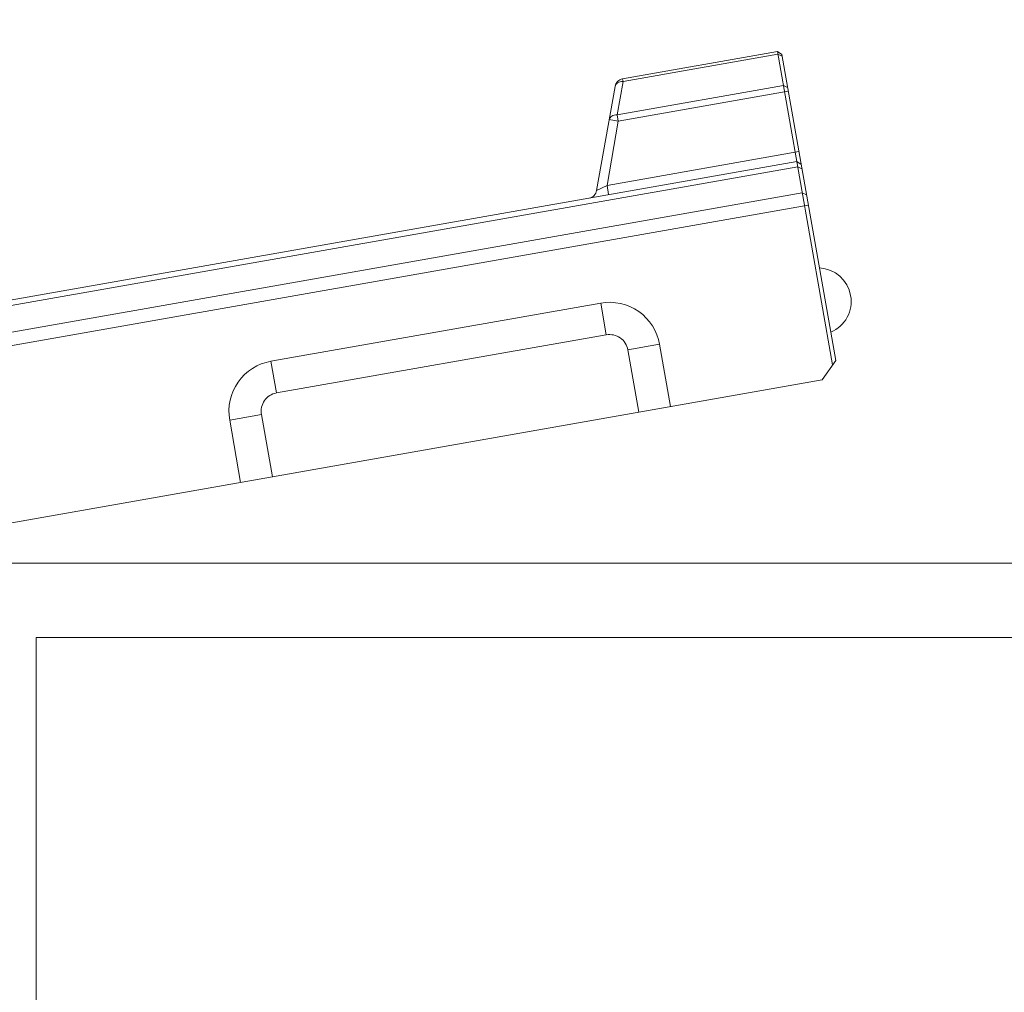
# Model space of a CAD drawing. Header units: millimetres. Extents: x -296 to 295, y -209 to 209.
# Tile 95 of 140: x -8 to 18, y 150 to 176. Entities that reach past the tile are written whole.
import ezdxf
from ezdxf.lldxf.tags import DXFTag

# ---------------------------------------------------------------- set-up
doc = ezdxf.new("R2010")
doc.units = ezdxf.units.MM
doc.header["$MEASUREMENT"] = 0
doc.layers.add('layer 1', color=7, linetype='Continuous')
tags = doc.linetypes.add('New Line124', pattern=[0.8, 0.5, -0.3]).pattern_tags.tags
tags[6:7] = [DXFTag(74, 4), DXFTag(75, 0), DXFTag(340, '0'), DXFTag(46, 1.0), DXFTag(50, 0.0), DXFTag(44, 0.0), DXFTag(45, 0.0)]
tags[4:5] = [DXFTag(74, 4), DXFTag(75, 0), DXFTag(340, '0'), DXFTag(46, 1.0), DXFTag(50, 0.0), DXFTag(44, 0.0), DXFTag(45, 0.0)]
tags = doc.linetypes.add('New Line127', pattern=[0.8, 0.5, -0.3]).pattern_tags.tags
tags[6:7] = [DXFTag(74, 4), DXFTag(75, 0), DXFTag(340, '0'), DXFTag(46, 1.0), DXFTag(50, 0.0), DXFTag(44, 0.0), DXFTag(45, 0.0)]
tags[4:5] = [DXFTag(74, 4), DXFTag(75, 0), DXFTag(340, '0'), DXFTag(46, 1.0), DXFTag(50, 0.0), DXFTag(44, 0.0), DXFTag(45, 0.0)]
tags = doc.linetypes.add('New Line128', pattern=[0.8, 0.5, -0.3]).pattern_tags.tags
tags[6:7] = [DXFTag(74, 4), DXFTag(75, 0), DXFTag(340, '0'), DXFTag(46, 1.0), DXFTag(50, 0.0), DXFTag(44, 0.0), DXFTag(45, 0.0)]
tags[4:5] = [DXFTag(74, 4), DXFTag(75, 0), DXFTag(340, '0'), DXFTag(46, 1.0), DXFTag(50, 0.0), DXFTag(44, 0.0), DXFTag(45, 0.0)]
tags = doc.linetypes.add('New Line129', pattern=[0.8, 0.5, -0.3]).pattern_tags.tags
tags[6:7] = [DXFTag(74, 4), DXFTag(75, 0), DXFTag(340, '0'), DXFTag(46, 1.0), DXFTag(50, 0.0), DXFTag(44, 0.0), DXFTag(45, 0.0)]
tags[4:5] = [DXFTag(74, 4), DXFTag(75, 0), DXFTag(340, '0'), DXFTag(46, 1.0), DXFTag(50, 0.0), DXFTag(44, 0.0), DXFTag(45, 0.0)]
tags = doc.linetypes.add('New Line130', pattern=[0.8, 0.5, -0.3]).pattern_tags.tags
tags[6:7] = [DXFTag(74, 4), DXFTag(75, 0), DXFTag(340, '0'), DXFTag(46, 1.0), DXFTag(50, 0.0), DXFTag(44, 0.0), DXFTag(45, 0.0)]
tags[4:5] = [DXFTag(74, 4), DXFTag(75, 0), DXFTag(340, '0'), DXFTag(46, 1.0), DXFTag(50, 0.0), DXFTag(44, 0.0), DXFTag(45, 0.0)]
tags = doc.linetypes.add('New Line134', pattern=[0.8, 0.5, -0.3]).pattern_tags.tags
tags[6:7] = [DXFTag(74, 4), DXFTag(75, 0), DXFTag(340, '0'), DXFTag(46, 1.0), DXFTag(50, 0.0), DXFTag(44, 0.0), DXFTag(45, 0.0)]
tags[4:5] = [DXFTag(74, 4), DXFTag(75, 0), DXFTag(340, '0'), DXFTag(46, 1.0), DXFTag(50, 0.0), DXFTag(44, 0.0), DXFTag(45, 0.0)]
tags = doc.linetypes.add('New Line135', pattern=[0.8, 0.5, -0.3]).pattern_tags.tags
tags[6:7] = [DXFTag(74, 4), DXFTag(75, 0), DXFTag(340, '0'), DXFTag(46, 1.0), DXFTag(50, 0.0), DXFTag(44, 0.0), DXFTag(45, 0.0)]
tags[4:5] = [DXFTag(74, 4), DXFTag(75, 0), DXFTag(340, '0'), DXFTag(46, 1.0), DXFTag(50, 0.0), DXFTag(44, 0.0), DXFTag(45, 0.0)]
tags = doc.linetypes.add('New Line136', pattern=[0.8, 0.5, -0.3]).pattern_tags.tags
tags[6:7] = [DXFTag(74, 4), DXFTag(75, 0), DXFTag(340, '0'), DXFTag(46, 1.0), DXFTag(50, 0.0), DXFTag(44, 0.0), DXFTag(45, 0.0)]
tags[4:5] = [DXFTag(74, 4), DXFTag(75, 0), DXFTag(340, '0'), DXFTag(46, 1.0), DXFTag(50, 0.0), DXFTag(44, 0.0), DXFTag(45, 0.0)]
tags = doc.linetypes.add('New Line137', pattern=[0.8, 0.5, -0.3]).pattern_tags.tags
tags[6:7] = [DXFTag(74, 4), DXFTag(75, 0), DXFTag(340, '0'), DXFTag(46, 1.0), DXFTag(50, 0.0), DXFTag(44, 0.0), DXFTag(45, 0.0)]
tags[4:5] = [DXFTag(74, 4), DXFTag(75, 0), DXFTag(340, '0'), DXFTag(46, 1.0), DXFTag(50, 0.0), DXFTag(44, 0.0), DXFTag(45, 0.0)]
tags = doc.linetypes.add('New Line138', pattern=[0.8, 0.5, -0.3]).pattern_tags.tags
tags[6:7] = [DXFTag(74, 4), DXFTag(75, 0), DXFTag(340, '0'), DXFTag(46, 1.0), DXFTag(50, 0.0), DXFTag(44, 0.0), DXFTag(45, 0.0)]
tags[4:5] = [DXFTag(74, 4), DXFTag(75, 0), DXFTag(340, '0'), DXFTag(46, 1.0), DXFTag(50, 0.0), DXFTag(44, 0.0), DXFTag(45, 0.0)]
tags = doc.linetypes.add('New Line139', pattern=[0.8, 0.5, -0.3]).pattern_tags.tags
tags[6:7] = [DXFTag(74, 4), DXFTag(75, 0), DXFTag(340, '0'), DXFTag(46, 1.0), DXFTag(50, 0.0), DXFTag(44, 0.0), DXFTag(45, 0.0)]
tags[4:5] = [DXFTag(74, 4), DXFTag(75, 0), DXFTag(340, '0'), DXFTag(46, 1.0), DXFTag(50, 0.0), DXFTag(44, 0.0), DXFTag(45, 0.0)]
tags = doc.linetypes.add('New Line140', pattern=[0.7, 0.2, -0.5]).pattern_tags.tags
tags[6:7] = [DXFTag(74, 4), DXFTag(75, 0), DXFTag(340, '0'), DXFTag(46, 1.0), DXFTag(50, 0.0), DXFTag(44, 0.0), DXFTag(45, 0.0)]
tags[4:5] = [DXFTag(74, 4), DXFTag(75, 0), DXFTag(340, '0'), DXFTag(46, 1.0), DXFTag(50, 0.0), DXFTag(44, 0.0), DXFTag(45, 0.0)]
tags = doc.linetypes.add('New Line141', pattern=[0.8, 0.5, -0.3]).pattern_tags.tags
tags[6:7] = [DXFTag(74, 4), DXFTag(75, 0), DXFTag(340, '0'), DXFTag(46, 1.0), DXFTag(50, 0.0), DXFTag(44, 0.0), DXFTag(45, 0.0)]
tags[4:5] = [DXFTag(74, 4), DXFTag(75, 0), DXFTag(340, '0'), DXFTag(46, 1.0), DXFTag(50, 0.0), DXFTag(44, 0.0), DXFTag(45, 0.0)]
tags = doc.linetypes.add('New Line142', pattern=[0.7, 0.2, -0.5]).pattern_tags.tags
tags[6:7] = [DXFTag(74, 4), DXFTag(75, 0), DXFTag(340, '0'), DXFTag(46, 1.0), DXFTag(50, 0.0), DXFTag(44, 0.0), DXFTag(45, 0.0)]
tags[4:5] = [DXFTag(74, 4), DXFTag(75, 0), DXFTag(340, '0'), DXFTag(46, 1.0), DXFTag(50, 0.0), DXFTag(44, 0.0), DXFTag(45, 0.0)]
tags = doc.linetypes.add('New Line143', pattern=[0.8, 0.5, -0.3]).pattern_tags.tags
tags[6:7] = [DXFTag(74, 4), DXFTag(75, 0), DXFTag(340, '0'), DXFTag(46, 1.0), DXFTag(50, 0.0), DXFTag(44, 0.0), DXFTag(45, 0.0)]
tags[4:5] = [DXFTag(74, 4), DXFTag(75, 0), DXFTag(340, '0'), DXFTag(46, 1.0), DXFTag(50, 0.0), DXFTag(44, 0.0), DXFTag(45, 0.0)]
tags = doc.linetypes.add('New Line144', pattern=[0.8, 0.5, -0.3]).pattern_tags.tags
tags[6:7] = [DXFTag(74, 4), DXFTag(75, 0), DXFTag(340, '0'), DXFTag(46, 1.0), DXFTag(50, 0.0), DXFTag(44, 0.0), DXFTag(45, 0.0)]
tags[4:5] = [DXFTag(74, 4), DXFTag(75, 0), DXFTag(340, '0'), DXFTag(46, 1.0), DXFTag(50, 0.0), DXFTag(44, 0.0), DXFTag(45, 0.0)]
tags = doc.linetypes.add('New Line145', pattern=[0.8, 0.5, -0.3]).pattern_tags.tags
tags[6:7] = [DXFTag(74, 4), DXFTag(75, 0), DXFTag(340, '0'), DXFTag(46, 1.0), DXFTag(50, 0.0), DXFTag(44, 0.0), DXFTag(45, 0.0)]
tags[4:5] = [DXFTag(74, 4), DXFTag(75, 0), DXFTag(340, '0'), DXFTag(46, 1.0), DXFTag(50, 0.0), DXFTag(44, 0.0), DXFTag(45, 0.0)]
tags = doc.linetypes.add('New Line146', pattern=[0.8, 0.5, -0.3]).pattern_tags.tags
tags[6:7] = [DXFTag(74, 4), DXFTag(75, 0), DXFTag(340, '0'), DXFTag(46, 1.0), DXFTag(50, 0.0), DXFTag(44, 0.0), DXFTag(45, 0.0)]
tags[4:5] = [DXFTag(74, 4), DXFTag(75, 0), DXFTag(340, '0'), DXFTag(46, 1.0), DXFTag(50, 0.0), DXFTag(44, 0.0), DXFTag(45, 0.0)]
tags = doc.linetypes.add('New Line147', pattern=[0.8, 0.5, -0.3]).pattern_tags.tags
tags[6:7] = [DXFTag(74, 4), DXFTag(75, 0), DXFTag(340, '0'), DXFTag(46, 1.0), DXFTag(50, 0.0), DXFTag(44, 0.0), DXFTag(45, 0.0)]
tags[4:5] = [DXFTag(74, 4), DXFTag(75, 0), DXFTag(340, '0'), DXFTag(46, 1.0), DXFTag(50, 0.0), DXFTag(44, 0.0), DXFTag(45, 0.0)]
tags = doc.linetypes.add('New Line149', pattern=[0.8, 0.5, -0.3]).pattern_tags.tags
tags[6:7] = [DXFTag(74, 4), DXFTag(75, 0), DXFTag(340, '0'), DXFTag(46, 1.0), DXFTag(50, 0.0), DXFTag(44, 0.0), DXFTag(45, 0.0)]
tags[4:5] = [DXFTag(74, 4), DXFTag(75, 0), DXFTag(340, '0'), DXFTag(46, 1.0), DXFTag(50, 0.0), DXFTag(44, 0.0), DXFTag(45, 0.0)]
tags = doc.linetypes.add('New Line150', pattern=[0.8, 0.5, -0.3]).pattern_tags.tags
tags[6:7] = [DXFTag(74, 4), DXFTag(75, 0), DXFTag(340, '0'), DXFTag(46, 1.0), DXFTag(50, 0.0), DXFTag(44, 0.0), DXFTag(45, 0.0)]
tags[4:5] = [DXFTag(74, 4), DXFTag(75, 0), DXFTag(340, '0'), DXFTag(46, 1.0), DXFTag(50, 0.0), DXFTag(44, 0.0), DXFTag(45, 0.0)]
tags = doc.linetypes.add('New Line151', pattern=[0.8, 0.5, -0.3]).pattern_tags.tags
tags[6:7] = [DXFTag(74, 4), DXFTag(75, 0), DXFTag(340, '0'), DXFTag(46, 1.0), DXFTag(50, 0.0), DXFTag(44, 0.0), DXFTag(45, 0.0)]
tags[4:5] = [DXFTag(74, 4), DXFTag(75, 0), DXFTag(340, '0'), DXFTag(46, 1.0), DXFTag(50, 0.0), DXFTag(44, 0.0), DXFTag(45, 0.0)]
tags = doc.linetypes.add('New Line152', pattern=[0.8, 0.5, -0.3]).pattern_tags.tags
tags[6:7] = [DXFTag(74, 4), DXFTag(75, 0), DXFTag(340, '0'), DXFTag(46, 1.0), DXFTag(50, 0.0), DXFTag(44, 0.0), DXFTag(45, 0.0)]
tags[4:5] = [DXFTag(74, 4), DXFTag(75, 0), DXFTag(340, '0'), DXFTag(46, 1.0), DXFTag(50, 0.0), DXFTag(44, 0.0), DXFTag(45, 0.0)]
tags = doc.linetypes.add('New Line153', pattern=[0.8, 0.5, -0.3]).pattern_tags.tags
tags[6:7] = [DXFTag(74, 4), DXFTag(75, 0), DXFTag(340, '0'), DXFTag(46, 1.0), DXFTag(50, 0.0), DXFTag(44, 0.0), DXFTag(45, 0.0)]
tags[4:5] = [DXFTag(74, 4), DXFTag(75, 0), DXFTag(340, '0'), DXFTag(46, 1.0), DXFTag(50, 0.0), DXFTag(44, 0.0), DXFTag(45, 0.0)]
tags = doc.linetypes.add('New Line154', pattern=[0.8, 0.5, -0.3]).pattern_tags.tags
tags[6:7] = [DXFTag(74, 4), DXFTag(75, 0), DXFTag(340, '0'), DXFTag(46, 1.0), DXFTag(50, 0.0), DXFTag(44, 0.0), DXFTag(45, 0.0)]
tags[4:5] = [DXFTag(74, 4), DXFTag(75, 0), DXFTag(340, '0'), DXFTag(46, 1.0), DXFTag(50, 0.0), DXFTag(44, 0.0), DXFTag(45, 0.0)]
tags = doc.linetypes.add('New Line155', pattern=[0.8, 0.5, -0.3]).pattern_tags.tags
tags[6:7] = [DXFTag(74, 4), DXFTag(75, 0), DXFTag(340, '0'), DXFTag(46, 1.0), DXFTag(50, 0.0), DXFTag(44, 0.0), DXFTag(45, 0.0)]
tags[4:5] = [DXFTag(74, 4), DXFTag(75, 0), DXFTag(340, '0'), DXFTag(46, 1.0), DXFTag(50, 0.0), DXFTag(44, 0.0), DXFTag(45, 0.0)]
tags = doc.linetypes.add('New Line156', pattern=[0.8, 0.5, -0.3]).pattern_tags.tags
tags[6:7] = [DXFTag(74, 4), DXFTag(75, 0), DXFTag(340, '0'), DXFTag(46, 1.0), DXFTag(50, 0.0), DXFTag(44, 0.0), DXFTag(45, 0.0)]
tags[4:5] = [DXFTag(74, 4), DXFTag(75, 0), DXFTag(340, '0'), DXFTag(46, 1.0), DXFTag(50, 0.0), DXFTag(44, 0.0), DXFTag(45, 0.0)]
tags = doc.linetypes.add('New Line157', pattern=[0.8, 0.5, -0.3]).pattern_tags.tags
tags[6:7] = [DXFTag(74, 4), DXFTag(75, 0), DXFTag(340, '0'), DXFTag(46, 1.0), DXFTag(50, 0.0), DXFTag(44, 0.0), DXFTag(45, 0.0)]
tags[4:5] = [DXFTag(74, 4), DXFTag(75, 0), DXFTag(340, '0'), DXFTag(46, 1.0), DXFTag(50, 0.0), DXFTag(44, 0.0), DXFTag(45, 0.0)]
tags = doc.linetypes.add('New Line158', pattern=[0.8, 0.5, -0.3]).pattern_tags.tags
tags[6:7] = [DXFTag(74, 4), DXFTag(75, 0), DXFTag(340, '0'), DXFTag(46, 1.0), DXFTag(50, 0.0), DXFTag(44, 0.0), DXFTag(45, 0.0)]
tags[4:5] = [DXFTag(74, 4), DXFTag(75, 0), DXFTag(340, '0'), DXFTag(46, 1.0), DXFTag(50, 0.0), DXFTag(44, 0.0), DXFTag(45, 0.0)]
tags = doc.linetypes.add('New Line159', pattern=[0.8, 0.5, -0.3]).pattern_tags.tags
tags[6:7] = [DXFTag(74, 4), DXFTag(75, 0), DXFTag(340, '0'), DXFTag(46, 1.0), DXFTag(50, 0.0), DXFTag(44, 0.0), DXFTag(45, 0.0)]
tags[4:5] = [DXFTag(74, 4), DXFTag(75, 0), DXFTag(340, '0'), DXFTag(46, 1.0), DXFTag(50, 0.0), DXFTag(44, 0.0), DXFTag(45, 0.0)]
tags = doc.linetypes.add('New Line160', pattern=[0.8, 0.5, -0.3]).pattern_tags.tags
tags[6:7] = [DXFTag(74, 4), DXFTag(75, 0), DXFTag(340, '0'), DXFTag(46, 1.0), DXFTag(50, 0.0), DXFTag(44, 0.0), DXFTag(45, 0.0)]
tags[4:5] = [DXFTag(74, 4), DXFTag(75, 0), DXFTag(340, '0'), DXFTag(46, 1.0), DXFTag(50, 0.0), DXFTag(44, 0.0), DXFTag(45, 0.0)]
tags = doc.linetypes.add('New Line161', pattern=[0.8, 0.5, -0.3]).pattern_tags.tags
tags[6:7] = [DXFTag(74, 4), DXFTag(75, 0), DXFTag(340, '0'), DXFTag(46, 1.0), DXFTag(50, 0.0), DXFTag(44, 0.0), DXFTag(45, 0.0)]
tags[4:5] = [DXFTag(74, 4), DXFTag(75, 0), DXFTag(340, '0'), DXFTag(46, 1.0), DXFTag(50, 0.0), DXFTag(44, 0.0), DXFTag(45, 0.0)]
tags = doc.linetypes.add('New Line162', pattern=[0.8, 0.5, -0.3]).pattern_tags.tags
tags[6:7] = [DXFTag(74, 4), DXFTag(75, 0), DXFTag(340, '0'), DXFTag(46, 1.0), DXFTag(50, 0.0), DXFTag(44, 0.0), DXFTag(45, 0.0)]
tags[4:5] = [DXFTag(74, 4), DXFTag(75, 0), DXFTag(340, '0'), DXFTag(46, 1.0), DXFTag(50, 0.0), DXFTag(44, 0.0), DXFTag(45, 0.0)]
tags = doc.linetypes.add('New Line163', pattern=[0.8, 0.5, -0.3]).pattern_tags.tags
tags[6:7] = [DXFTag(74, 4), DXFTag(75, 0), DXFTag(340, '0'), DXFTag(46, 1.0), DXFTag(50, 0.0), DXFTag(44, 0.0), DXFTag(45, 0.0)]
tags[4:5] = [DXFTag(74, 4), DXFTag(75, 0), DXFTag(340, '0'), DXFTag(46, 1.0), DXFTag(50, 0.0), DXFTag(44, 0.0), DXFTag(45, 0.0)]
tags = doc.linetypes.add('New Line164', pattern=[0.8, 0.5, -0.3]).pattern_tags.tags
tags[6:7] = [DXFTag(74, 4), DXFTag(75, 0), DXFTag(340, '0'), DXFTag(46, 1.0), DXFTag(50, 0.0), DXFTag(44, 0.0), DXFTag(45, 0.0)]
tags[4:5] = [DXFTag(74, 4), DXFTag(75, 0), DXFTag(340, '0'), DXFTag(46, 1.0), DXFTag(50, 0.0), DXFTag(44, 0.0), DXFTag(45, 0.0)]
tags = doc.linetypes.add('New Line165', pattern=[0.8, 0.5, -0.3]).pattern_tags.tags
tags[6:7] = [DXFTag(74, 4), DXFTag(75, 0), DXFTag(340, '0'), DXFTag(46, 1.0), DXFTag(50, 0.0), DXFTag(44, 0.0), DXFTag(45, 0.0)]
tags[4:5] = [DXFTag(74, 4), DXFTag(75, 0), DXFTag(340, '0'), DXFTag(46, 1.0), DXFTag(50, 0.0), DXFTag(44, 0.0), DXFTag(45, 0.0)]
tags = doc.linetypes.add('New Line166', pattern=[0.8, 0.5, -0.3]).pattern_tags.tags
tags[6:7] = [DXFTag(74, 4), DXFTag(75, 0), DXFTag(340, '0'), DXFTag(46, 1.0), DXFTag(50, 0.0), DXFTag(44, 0.0), DXFTag(45, 0.0)]
tags[4:5] = [DXFTag(74, 4), DXFTag(75, 0), DXFTag(340, '0'), DXFTag(46, 1.0), DXFTag(50, 0.0), DXFTag(44, 0.0), DXFTag(45, 0.0)]
tags = doc.linetypes.add('New Line167', pattern=[0.8, 0.5, -0.3]).pattern_tags.tags
tags[6:7] = [DXFTag(74, 4), DXFTag(75, 0), DXFTag(340, '0'), DXFTag(46, 1.0), DXFTag(50, 0.0), DXFTag(44, 0.0), DXFTag(45, 0.0)]
tags[4:5] = [DXFTag(74, 4), DXFTag(75, 0), DXFTag(340, '0'), DXFTag(46, 1.0), DXFTag(50, 0.0), DXFTag(44, 0.0), DXFTag(45, 0.0)]
tags = doc.linetypes.add('New Line168', pattern=[0.8, 0.5, -0.3]).pattern_tags.tags
tags[6:7] = [DXFTag(74, 4), DXFTag(75, 0), DXFTag(340, '0'), DXFTag(46, 1.0), DXFTag(50, 0.0), DXFTag(44, 0.0), DXFTag(45, 0.0)]
tags[4:5] = [DXFTag(74, 4), DXFTag(75, 0), DXFTag(340, '0'), DXFTag(46, 1.0), DXFTag(50, 0.0), DXFTag(44, 0.0), DXFTag(45, 0.0)]
tags = doc.linetypes.add('New Line169', pattern=[0.8, 0.5, -0.3]).pattern_tags.tags
tags[6:7] = [DXFTag(74, 4), DXFTag(75, 0), DXFTag(340, '0'), DXFTag(46, 1.0), DXFTag(50, 0.0), DXFTag(44, 0.0), DXFTag(45, 0.0)]
tags[4:5] = [DXFTag(74, 4), DXFTag(75, 0), DXFTag(340, '0'), DXFTag(46, 1.0), DXFTag(50, 0.0), DXFTag(44, 0.0), DXFTag(45, 0.0)]
tags = doc.linetypes.add('New Line170', pattern=[0.8, 0.5, -0.3]).pattern_tags.tags
tags[6:7] = [DXFTag(74, 4), DXFTag(75, 0), DXFTag(340, '0'), DXFTag(46, 1.0), DXFTag(50, 0.0), DXFTag(44, 0.0), DXFTag(45, 0.0)]
tags[4:5] = [DXFTag(74, 4), DXFTag(75, 0), DXFTag(340, '0'), DXFTag(46, 1.0), DXFTag(50, 0.0), DXFTag(44, 0.0), DXFTag(45, 0.0)]
tags = doc.linetypes.add('New Line171', pattern=[0.8, 0.5, -0.3]).pattern_tags.tags
tags[6:7] = [DXFTag(74, 4), DXFTag(75, 0), DXFTag(340, '0'), DXFTag(46, 1.0), DXFTag(50, 0.0), DXFTag(44, 0.0), DXFTag(45, 0.0)]
tags[4:5] = [DXFTag(74, 4), DXFTag(75, 0), DXFTag(340, '0'), DXFTag(46, 1.0), DXFTag(50, 0.0), DXFTag(44, 0.0), DXFTag(45, 0.0)]
tags = doc.linetypes.add('New Line172', pattern=[0.8, 0.5, -0.3]).pattern_tags.tags
tags[6:7] = [DXFTag(74, 4), DXFTag(75, 0), DXFTag(340, '0'), DXFTag(46, 1.0), DXFTag(50, 0.0), DXFTag(44, 0.0), DXFTag(45, 0.0)]
tags[4:5] = [DXFTag(74, 4), DXFTag(75, 0), DXFTag(340, '0'), DXFTag(46, 1.0), DXFTag(50, 0.0), DXFTag(44, 0.0), DXFTag(45, 0.0)]
tags = doc.linetypes.add('New Line173', pattern=[0.8, 0.5, -0.3]).pattern_tags.tags
tags[6:7] = [DXFTag(74, 4), DXFTag(75, 0), DXFTag(340, '0'), DXFTag(46, 1.0), DXFTag(50, 0.0), DXFTag(44, 0.0), DXFTag(45, 0.0)]
tags[4:5] = [DXFTag(74, 4), DXFTag(75, 0), DXFTag(340, '0'), DXFTag(46, 1.0), DXFTag(50, 0.0), DXFTag(44, 0.0), DXFTag(45, 0.0)]
tags = doc.linetypes.add('New Line174', pattern=[0.8, 0.5, -0.3]).pattern_tags.tags
tags[6:7] = [DXFTag(74, 4), DXFTag(75, 0), DXFTag(340, '0'), DXFTag(46, 1.0), DXFTag(50, 0.0), DXFTag(44, 0.0), DXFTag(45, 0.0)]
tags[4:5] = [DXFTag(74, 4), DXFTag(75, 0), DXFTag(340, '0'), DXFTag(46, 1.0), DXFTag(50, 0.0), DXFTag(44, 0.0), DXFTag(45, 0.0)]
tags = doc.linetypes.add('New Line175', pattern=[0.8, 0.5, -0.3]).pattern_tags.tags
tags[6:7] = [DXFTag(74, 4), DXFTag(75, 0), DXFTag(340, '0'), DXFTag(46, 1.0), DXFTag(50, 0.0), DXFTag(44, 0.0), DXFTag(45, 0.0)]
tags[4:5] = [DXFTag(74, 4), DXFTag(75, 0), DXFTag(340, '0'), DXFTag(46, 1.0), DXFTag(50, 0.0), DXFTag(44, 0.0), DXFTag(45, 0.0)]
tags = doc.linetypes.add('New Line6', pattern=[1.5, 1, -0.5]).pattern_tags.tags
tags[6:7] = [DXFTag(74, 4), DXFTag(75, 0), DXFTag(340, '0'), DXFTag(46, 1.0), DXFTag(50, 0.0), DXFTag(44, 0.0), DXFTag(45, 0.0)]
tags[4:5] = [DXFTag(74, 4), DXFTag(75, 0), DXFTag(340, '0'), DXFTag(46, 1.0), DXFTag(50, 0.0), DXFTag(44, 0.0), DXFTag(45, 0.0)]
tags = doc.linetypes.add('New Line7', pattern=[1.5, 1, -0.5]).pattern_tags.tags
tags[6:7] = [DXFTag(74, 4), DXFTag(75, 0), DXFTag(340, '0'), DXFTag(46, 1.0), DXFTag(50, 0.0), DXFTag(44, 0.0), DXFTag(45, 0.0)]
tags[4:5] = [DXFTag(74, 4), DXFTag(75, 0), DXFTag(340, '0'), DXFTag(46, 1.0), DXFTag(50, 0.0), DXFTag(44, 0.0), DXFTag(45, 0.0)]

msp = doc.modelspace()

# ---------------------------------------------------------------- linework, layer by layer
at = {"layer": 'layer 1', "color": 1, "lineweight": 0}
msp.add_open_spline([(295.3283, 209.2747), (295.3283, 209.2747), (295.3283, -208.9236), (295.3283, -208.9236), (295.3283, -208.9236), (-296.1944, -208.9236), (-296.1944, -208.9236), (-296.1944, -208.9236), (-296.1944, 209.2747), (-296.1944, 209.2747), (-296.1944, 209.2747), (295.3283, 209.2747), (295.3283, 209.2747)], degree=3, knots=[0, 0, 0, 0, 0.25, 0.25, 0.25, 0.5, 0.5, 0.5, 0.75, 0.75, 0.75, 1, 1, 1, 1], dxfattribs=at)
at = {"layer": 'layer 1', "color": 5, "lineweight": 0}
msp.add_open_spline([(-281.2487, 194.7284), (-281.2487, 194.7284), (-281.2487, -197.0649), (-281.2487, -197.0649), (-281.2487, -197.0649), (283.3586, -197.0649), (283.3586, -197.0649)], degree=3, knots=[0, 0, 0, 0, 0.5, 0.5, 0.5, 1, 1, 1, 1], dxfattribs=at)
at = {"layer": 'layer 1', "linetype": 'New Line147', "lineweight": 9}
msp.add_open_spline([(8.0833, 174.3372), (8.0833, 174.3372), (12.244, 175.0708), (12.244, 175.0708)], degree=3, dxfattribs=at)
at = {"layer": 'layer 1', "linetype": 'New Line146', "lineweight": 9}
msp.add_open_spline([(8.096, 174.2651), (8.096, 174.2651), (12.2567, 174.9987), (12.2567, 174.9987)], degree=3, dxfattribs=at)
at = {"layer": 'layer 1', "linetype": 'New Line159', "lineweight": 9}
msp.add_open_spline([(13.7287, 166.6507), (13.7287, 166.6507), (12.244, 175.0708), (12.244, 175.0708)], degree=3, dxfattribs=at)
at = {"layer": 'layer 1', "linetype": 'New Line166', "lineweight": 9}
msp.add_open_spline([(12.244, 175.0708), (12.244, 175.0708), (12.3599, 174.9897), (12.3599, 174.9897)], degree=3, dxfattribs=at)
at = {"layer": 'layer 1', "linetype": 'New Line164', "lineweight": 9}
msp.add_open_spline([(12.2567, 174.9987), (12.2567, 174.9987), (12.3675, 174.9465), (12.3675, 174.9465)], degree=3, dxfattribs=at)
at = {"layer": 'layer 1', "linetype": 'New Line160', "lineweight": 9}
msp.add_open_spline([(13.8098, 166.7666), (13.8098, 166.7666), (12.3599, 174.9897), (12.3599, 174.9897)], degree=3, dxfattribs=at)
at = {"layer": 'layer 1', "linetype": 'New Line128', "lineweight": 9}
msp.add_open_spline([(7.3869, 171.3351), (7.3869, 171.3351), (7.8805, 174.1344), (7.8805, 174.1344)], degree=3, dxfattribs=at)
at = {"layer": 'layer 1', "linetype": 'New Line173', "lineweight": 9}
msp.add_open_spline([(8.0833, 174.3372), (7.9798, 174.3189), (7.8987, 174.2379), (7.8805, 174.1344)], degree=3, dxfattribs=at)
at = {"layer": 'layer 1', "linetype": 'New Line175', "lineweight": 9}
msp.add_open_spline([(7.8805, 174.1344), (7.8838, 174.1532), (7.8921, 174.1714), (7.9036, 174.1869), (7.9163, 174.2041), (7.9328, 174.218), (7.951, 174.229), (7.9716, 174.2415), (7.9942, 174.2502), (8.0175, 174.256), (8.0432, 174.2624), (8.0697, 174.2652), (8.096, 174.2651)], degree=3, knots=[0, 0, 0, 0, 0.25, 0.25, 0.25, 0.5, 0.5, 0.5, 0.75, 0.75, 0.75, 1, 1, 1, 1], dxfattribs=at)
at = {"layer": 'layer 1', "linetype": 'New Line129', "lineweight": 9}
msp.add_open_spline([(7.9383, 173.3705), (7.9383, 173.3705), (8.096, 174.2651), (8.096, 174.2651)], degree=3, dxfattribs=at)
at = {"layer": 'layer 1', "linetype": 'New Line145', "lineweight": 9}
msp.add_open_spline([(12.405, 174.1581), (12.405, 174.1581), (7.9383, 173.3705), (7.9383, 173.3705)], degree=3, dxfattribs=at)
at = {"layer": 'layer 1', "linetype": 'New Line158', "lineweight": 9}
msp.add_open_spline([(8.096, 174.2651), (8.096, 174.2651), (8.0833, 174.3372), (8.0833, 174.3372)], degree=3, dxfattribs=at)
at = {"layer": 'layer 1', "linetype": 'New Line163', "lineweight": 9}
msp.add_open_spline([(12.405, 174.1581), (12.405, 174.1581), (12.5157, 174.1059), (12.5157, 174.1059)], degree=3, dxfattribs=at)
at = {"layer": 'layer 1', "linetype": 'New Line144', "lineweight": 9}
msp.add_open_spline([(7.969, 173.1965), (7.969, 173.1965), (12.5341, 174.0014), (12.5341, 174.0014)], degree=3, dxfattribs=at)
at = {"layer": 'layer 1', "linetype": 'New Line174', "lineweight": 9}
msp.add_open_spline([(7.9383, 173.3705), (7.9119, 173.3707), (7.8855, 173.3679), (7.8598, 173.3615), (7.8365, 173.3557), (7.8138, 173.3469), (7.7932, 173.3345), (7.7751, 173.3234), (7.7585, 173.3095), (7.7458, 173.2924), (7.7344, 173.2769), (7.7261, 173.2587), (7.7227, 173.2399)], degree=3, knots=[0, 0, 0, 0, 0.25, 0.25, 0.25, 0.5, 0.5, 0.5, 0.75, 0.75, 0.75, 1, 1, 1, 1], dxfattribs=at)
at = {"layer": 'layer 1', "linetype": 'New Line156', "lineweight": 9}
msp.add_open_spline([(7.969, 173.1965), (7.969, 173.1965), (7.9383, 173.3705), (7.9383, 173.3705)], degree=3, dxfattribs=at)
at = {"layer": 'layer 1', "linetype": 'New Line130', "lineweight": 9}
msp.add_open_spline([(7.6647, 171.471), (7.6647, 171.471), (7.969, 173.1965), (7.969, 173.1965)], degree=3, dxfattribs=at)
at = {"layer": 'layer 1', "linetype": 'New Line155', "lineweight": 9}
msp.add_open_spline([(7.7227, 173.2399), (7.7227, 173.2399), (7.969, 173.1965), (7.969, 173.1965)], degree=3, dxfattribs=at)
at = {"layer": 'layer 1', "linetype": 'New Line143', "lineweight": 9}
msp.add_open_spline([(7.6647, 171.471), (7.6647, 171.471), (12.82, 172.38), (12.82, 172.38)], degree=3, dxfattribs=at)
at = {"layer": 'layer 1', "linetype": 'New Line142', "lineweight": 9}
msp.add_open_spline([(-23.4759, 165.7262), (-23.4759, 165.7262), (12.765, 172.1164), (12.765, 172.1164)], degree=3, dxfattribs=at)
at = {"layer": 'layer 1', "linetype": 'New Line165', "lineweight": 9}
msp.add_open_spline([(12.765, 172.1164), (12.765, 172.1164), (12.8808, 172.0353), (12.8808, 172.0353)], degree=3, dxfattribs=at)
at = {"layer": 'layer 1', "linetype": 'New Line141', "lineweight": 9}
msp.add_open_spline([(-23.4505, 165.5819), (-23.4505, 165.5819), (12.7904, 171.9722), (12.7904, 171.9722)], degree=3, dxfattribs=at)
at = {"layer": 'layer 1', "linetype": 'New Line162', "lineweight": 9}
msp.add_open_spline([(12.7904, 171.9722), (12.7904, 171.9722), (12.9012, 171.9199), (12.9012, 171.9199)], degree=3, dxfattribs=at)
at = {"layer": 'layer 1', "linetype": 'New Line124', "lineweight": 9}
msp.add_open_spline([(7.6647, 171.471), (7.6647, 171.471), (7.3869, 171.3351), (7.3869, 171.3351)], degree=3, dxfattribs=at)
at = {"layer": 'layer 1', "linetype": 'New Line154', "lineweight": 9}
msp.add_open_spline([(7.6647, 171.471), (7.6647, 171.471), (7.7081, 171.2248), (7.7081, 171.2248)], degree=3, dxfattribs=at)
at = {"layer": 'layer 1', "linetype": 'New Line140', "lineweight": 9}
msp.add_open_spline([(12.9132, 171.2758), (12.9132, 171.2758), (-23.3277, 164.8856), (-23.3277, 164.8856)], degree=3, dxfattribs=at)
at = {"layer": 'layer 1', "linetype": 'New Line172', "lineweight": 9}
msp.add_open_spline([(7.1841, 171.1324), (7.2876, 171.1506), (7.3686, 171.2316), (7.3869, 171.3351)], degree=3, dxfattribs=at)
at = {"layer": 'layer 1', "linetype": 'New Line161', "lineweight": 9}
msp.add_open_spline([(12.9132, 171.2758), (12.9132, 171.2758), (13.024, 171.2236), (13.024, 171.2236)], degree=3, dxfattribs=at)
at = {"layer": 'layer 1', "linetype": 'New Line139', "lineweight": 9}
msp.add_open_spline([(-23.2663, 164.5374), (-23.2663, 164.5374), (13.0731, 170.945), (13.0731, 170.945)], degree=3, dxfattribs=at)
at = {"layer": 'layer 1', "linetype": 'New Line169', "lineweight": 9}
msp.add_open_spline([(13.6775, 167.5281), (14.0638, 167.6918), (14.2858, 168.1008), (14.2125, 168.514), (14.1392, 168.9272), (13.7901, 169.2349), (13.3709, 169.2557)], degree=3, knots=[0, 0, 0, 0, 0.5, 0.5, 0.5, 1, 1, 1, 1], dxfattribs=at)
at = {"layer": 'layer 1', "linetype": 'New Line138', "lineweight": 9}
msp.add_open_spline([(-1.3673, 166.7468), (-1.3673, 166.7468), (7.496, 168.3097), (7.496, 168.3097)], degree=3, dxfattribs=at)
at = {"layer": 'layer 1', "linetype": 'New Line167', "lineweight": 9}
msp.add_open_spline([(9.0784, 167.2016), (9.0155, 167.5584), (8.8135, 167.8756), (8.5167, 168.0834), (8.2199, 168.2912), (7.8528, 168.3726), (7.496, 168.3097)], degree=3, knots=[0, 0, 0, 0, 0.5, 0.5, 0.5, 1, 1, 1, 1], dxfattribs=at)
at = {"layer": 'layer 1', "linetype": 'New Line152', "lineweight": 9}
msp.add_open_spline([(7.496, 168.3097), (7.496, 168.3097), (7.6463, 167.4568), (7.6463, 167.4568)], degree=3, dxfattribs=at)
at = {"layer": 'layer 1', "linetype": 'New Line137', "lineweight": 9}
msp.add_open_spline([(-1.2169, 165.894), (-1.2169, 165.894), (7.6463, 167.4568), (7.6463, 167.4568)], degree=3, dxfattribs=at)
at = {"layer": 'layer 1', "linetype": 'New Line170', "lineweight": 9}
msp.add_open_spline([(8.2256, 167.0512), (8.2025, 167.1818), (8.1286, 167.2979), (8.02, 167.374), (7.9113, 167.45), (7.7769, 167.4798), (7.6463, 167.4568)], degree=3, knots=[0, 0, 0, 0, 0.5, 0.5, 0.5, 1, 1, 1, 1], dxfattribs=at)
at = {"layer": 'layer 1', "linetype": 'New Line135', "lineweight": 9}
msp.add_open_spline([(9.0784, 167.2016), (9.0784, 167.2016), (8.2256, 167.0512), (8.2256, 167.0512)], degree=3, dxfattribs=at)
at = {"layer": 'layer 1', "linetype": 'New Line153', "lineweight": 9}
msp.add_open_spline([(8.2256, 167.0512), (8.2256, 167.0512), (8.5208, 165.377), (8.5208, 165.377)], degree=3, dxfattribs=at)
at = {"layer": 'layer 1', "linetype": 'New Line157', "lineweight": 9}
msp.add_open_spline([(9.0784, 167.2016), (9.0784, 167.2016), (9.3736, 165.5274), (9.3736, 165.5274)], degree=3, dxfattribs=at)
at = {"layer": 'layer 1', "linetype": 'New Line168', "lineweight": 9}
msp.add_open_spline([(-1.3673, 166.7468), (-1.7241, 166.6839), (-2.0413, 166.4818), (-2.2491, 166.1851), (-2.4569, 165.8883), (-2.5383, 165.5211), (-2.4754, 165.1643)], degree=3, knots=[0, 0, 0, 0, 0.5, 0.5, 0.5, 1, 1, 1, 1], dxfattribs=at)
at = {"layer": 'layer 1', "linetype": 'New Line151', "lineweight": 9}
msp.add_open_spline([(-1.3673, 166.7468), (-1.3673, 166.7468), (-1.2169, 165.894), (-1.2169, 165.894)], degree=3, dxfattribs=at)
at = {"layer": 'layer 1', "linetype": 'New Line127', "lineweight": 9}
msp.add_open_spline([(13.4448, 166.2453), (13.4448, 166.2453), (13.8098, 166.7666), (13.8098, 166.7666)], degree=3, dxfattribs=at)
at = {"layer": 'layer 1', "linetype": 'New Line134', "lineweight": 9}
msp.add_open_spline([(13.4448, 166.2453), (13.4448, 166.2453), (-15.7547, 161.0966), (-15.7547, 161.0966)], degree=3, dxfattribs=at)
at = {"layer": 'layer 1', "linetype": 'New Line171', "lineweight": 9}
msp.add_open_spline([(-1.2169, 165.894), (-1.3475, 165.8709), (-1.4636, 165.797), (-1.5397, 165.6883), (-1.6157, 165.5797), (-1.6455, 165.4453), (-1.6225, 165.3147)], degree=3, knots=[0, 0, 0, 0, 0.5, 0.5, 0.5, 1, 1, 1, 1], dxfattribs=at)
at = {"layer": 'layer 1', "linetype": 'New Line136', "lineweight": 9}
msp.add_open_spline([(-2.4754, 165.1643), (-2.4754, 165.1643), (-1.6225, 165.3147), (-1.6225, 165.3147)], degree=3, dxfattribs=at)
at = {"layer": 'layer 1', "linetype": 'New Line149', "lineweight": 9}
msp.add_open_spline([(-2.1802, 163.4902), (-2.1802, 163.4902), (-2.4754, 165.1643), (-2.4754, 165.1643)], degree=3, dxfattribs=at)
at = {"layer": 'layer 1', "linetype": 'New Line150', "lineweight": 9}
msp.add_open_spline([(-1.3273, 163.6406), (-1.3273, 163.6406), (-1.6225, 165.3147), (-1.6225, 165.3147)], degree=3, dxfattribs=at)
at = {"layer": 'layer 1', "lineweight": 0}
msp.add_open_spline([(-21.248, 161.3214), (-21.248, 161.3214), (77.3036, 161.3214), (77.3036, 161.3214)], degree=3, dxfattribs=at)
at = {"layer": 'layer 1', "linetype": 'New Line6', "lineweight": 9}
msp.add_open_spline([(-7.672, 3.3214), (-7.672, 3.3214), (-7.672, 159.3214), (-7.672, 159.3214)], degree=3, dxfattribs=at)
at = {"layer": 'layer 1', "linetype": 'New Line7', "lineweight": 9}
msp.add_open_spline([(-7.672, 159.3214), (-7.672, 159.3214), (61.328, 159.3214), (61.328, 159.3214)], degree=3, dxfattribs=at)

doc.saveas('drawing.dxf')
